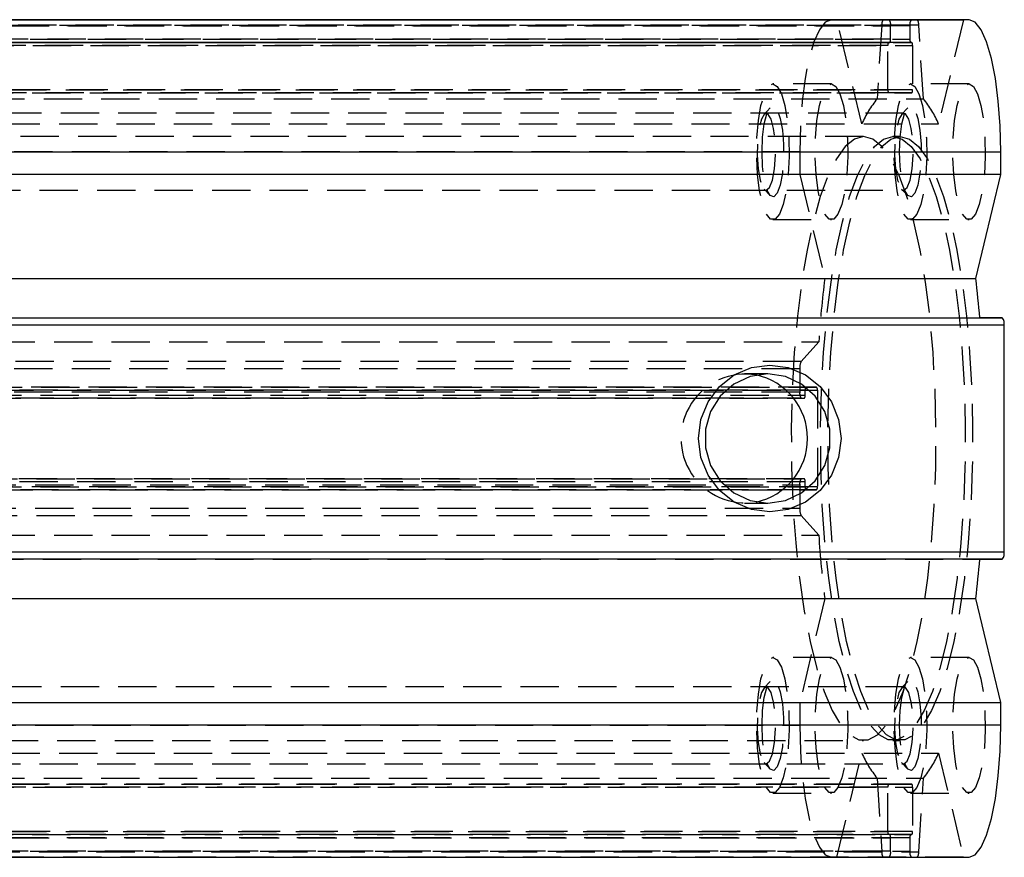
# Model space of a CAD drawing. Extents: x 62 to 809, y 54 to 567.
# Tile 7 of 8: x 648 to 713, y 293 to 348. Entities that reach past the tile are written whole.
import ezdxf

# ---------------------------------------------------------------- set-up
doc = ezdxf.new("R2010")
doc.units = 0
doc.header["$LTSCALE"] = 2
doc.linetypes.add('HIDDEN', pattern=[1.905, 1.27, -0.635])
doc.layers.get('0').update_dxf_attribs({"linetype": 'CONTINUOUS'})

msp = doc.modelspace()

# ---------------------------------------------------------------- linework, layer by layer
at = {"color": 7, "linetype": 'HIDDEN'}
for p, q in [((593.310881, 347.949949), (704.951501, 347.949949)), ((593.892565, 347.920539), (705.533185, 347.920539)), ((706.816858, 347.920539), (595.176238, 347.920539)), ((707.398541, 347.949949), (595.757921, 347.949949)), ((703.630333, 341.429156), (701.976823, 348.320539)), ((704.951501, 347.949949), (704.638205, 343.076884)), ((705.533185, 347.020539), (705.533185, 347.920539)), ((706.816858, 347.920539), (706.816858, 347.020539)), ((707.711838, 343.076884), (707.398541, 347.949949)), ((710.37322, 348.320539), (708.719709, 341.429156)), ((705.359229, 346.620539), (593.718609, 346.620539)), ((593.766597, 346.820539), (705.407217, 346.820539)), ((705.485197, 346.820539), (593.844577, 346.820539)), ((705.533185, 347.020539), (593.892565, 347.020539)), ((595.176238, 347.020539), (706.816858, 347.020539)), ((595.224225, 346.820539), (706.864845, 346.820539)), ((706.942826, 346.820539), (595.302205, 346.820539)), ((595.350193, 346.620539), (706.990813, 346.620539)), ((705.359229, 343.670539), (705.359229, 346.620539)), ((705.407217, 346.820539), (705.485197, 346.820539)), ((706.864845, 346.820539), (706.942826, 346.820539)), ((706.990813, 346.620539), (706.990813, 343.670539)), ((701.616183, 344.070539), (697.733031, 344.070539)), ((710.73386, 344.070539), (706.850708, 344.070539)), ((593.718609, 343.670539), (705.359229, 343.670539)), ((705.407217, 343.470539), (593.766597, 343.470539)), ((595.302205, 343.470539), (706.942826, 343.470539)), ((706.990813, 343.670539), (595.350193, 343.670539)), ((706.942826, 343.470539), (705.407217, 343.470539)), ((596.071217, 343.076884), (707.711838, 343.076884)), ((706.413853, 342.120539), (603.413246, 342.120539)), ((697.555122, 342.477464), (697.144954, 342.041426)), ((706.672799, 342.477464), (706.26263, 342.041425)), ((597.079089, 341.429156), (708.719709, 341.429156)), ((703.748051, 340.570539), (596.961371, 340.570539)), ((706.175021, 340.570539), (705.689627, 340.570539)), ((699.516718, 339.570539), (587.876098, 339.570539)), ((699.516718, 339.570539), (699.516718, 338.067491)), ((699.516718, 338.067491), (701.170228, 331.176108)), ((603.413246, 337.020539), (706.413853, 337.020539)), ((697.144954, 337.099653), (697.555122, 336.663614)), ((706.26263, 337.099653), (706.672799, 336.663614)), ((697.733031, 335.070539), (701.616183, 335.070539)), ((706.850708, 335.070539), (710.73386, 335.070539)), ((589.134254, 326.975573), (700.774874, 326.975573)), ((700.774874, 326.975573), (699.605637, 325.669839)), ((699.605637, 325.669839), (587.965017, 325.669839)), ((699.516718, 325.186876), (587.876098, 325.186876)), ((699.516718, 325.186876), (699.516718, 323.645539)), ((697.389254, 324.853539), (695.849087, 324.853539)), ((699.876626, 323.770539), (588.236006, 323.770539)), ((588.283994, 323.970539), (699.924614, 323.970539)), ((700.632433, 323.970539), (588.991813, 323.970539)), ((589.039801, 323.770539), (700.680421, 323.770539)), ((699.876626, 323.445539), (699.876626, 323.770539)), ((699.924614, 323.970539), (700.632433, 323.970539)), ((700.680421, 323.770539), (700.680421, 317.370539)), ((699.516718, 323.645539), (587.876098, 323.645539)), ((699.612693, 323.245539), (587.972073, 323.245539)), ((588.188018, 323.245539), (699.828638, 323.245539)), ((588.236006, 323.445539), (699.876626, 323.445539)), ((699.612693, 323.245539), (699.828638, 323.245539)), ((587.972073, 317.895539), (699.612693, 317.895539)), ((699.828638, 317.895539), (588.188018, 317.895539)), ((699.828638, 317.895539), (699.612693, 317.895539)), ((587.876098, 317.495539), (699.516718, 317.495539)), ((699.876626, 317.695539), (588.236006, 317.695539)), ((588.236006, 317.370539), (699.876626, 317.370539)), ((699.924614, 317.170539), (588.283994, 317.170539)), ((588.991813, 317.170539), (700.632433, 317.170539)), ((700.680421, 317.370539), (589.039801, 317.370539)), ((699.516718, 317.495539), (699.516718, 315.954203)), ((699.876626, 317.370539), (699.876626, 317.695539)), ((700.632433, 317.170539), (699.924614, 317.170539)), ((587.876098, 315.954203), (699.516718, 315.954203)), ((695.849086, 316.287539), (697.389254, 316.287539)), ((587.965017, 315.47124), (699.605637, 315.47124)), ((699.605637, 315.47124), (700.774874, 314.165506)), ((589.134254, 314.165506), (700.774874, 314.165506)), ((599.810656, 312.570539), (711.451276, 312.570539)), ((711.451276, 312.570539), (712.941297, 312.570539)), ((701.170228, 309.964971), (699.516718, 303.073588)), ((701.616183, 306.070539), (697.733031, 306.070539)), ((710.733859, 306.070539), (706.850707, 306.070539)), ((706.413853, 304.120539), (603.413246, 304.120539)), ((697.555122, 304.477464), (697.144953, 304.041426)), ((706.672798, 304.477464), (706.26263, 304.041425)), ((699.516718, 303.073588), (699.516718, 301.570539)), ((587.876098, 301.570539), (699.516718, 301.570539)), ((596.961371, 300.570539), (703.748051, 300.570539)), ((705.689627, 300.570539), (706.175021, 300.570539)), ((597.079089, 299.711922), (708.719709, 299.711922)), ((701.976822, 292.820539), (703.630333, 299.711922)), ((708.719709, 299.711922), (710.37322, 292.820539)), ((603.413246, 299.020539), (706.413853, 299.020539)), ((697.144953, 299.099653), (697.555122, 298.663614)), ((706.26263, 299.099653), (706.672798, 298.663614)), ((593.766597, 297.670539), (705.407217, 297.670539)), ((706.942825, 297.670539), (595.302205, 297.670539)), ((596.071217, 298.064194), (707.711837, 298.064194)), ((704.638205, 298.064195), (704.951501, 293.19113)), ((705.407217, 297.670539), (706.942825, 297.670539)), ((707.398541, 293.19113), (707.711837, 298.064194)), ((705.359229, 297.470539), (593.718609, 297.470539)), ((595.350193, 297.470539), (706.990813, 297.470539)), ((697.733031, 297.070539), (701.616183, 297.070539)), ((705.359229, 294.520539), (705.359229, 297.470539)), ((706.850707, 297.070539), (710.733859, 297.070539)), ((706.990813, 297.470539), (706.990813, 294.520539)), ((593.718609, 294.520539), (705.359229, 294.520539)), ((706.990813, 294.520539), (595.350193, 294.520539)), ((593.892564, 294.120539), (705.533185, 294.120539)), ((706.816858, 294.120539), (595.176237, 294.120539)), ((706.864845, 294.320539), (595.224225, 294.320539)), ((595.302205, 294.320539), (706.942825, 294.320539)), ((705.485197, 294.320539), (705.407217, 294.320539)), ((705.533185, 293.220539), (705.533185, 294.120539)), ((706.816858, 294.120539), (706.816858, 293.220539)), ((706.942825, 294.320539), (706.864845, 294.320539)), ((704.951501, 293.19113), (593.310881, 293.19113)), ((705.533185, 293.220539), (593.892564, 293.220539)), ((595.176237, 293.220539), (706.816858, 293.220539)), ((595.757921, 293.19113), (707.398541, 293.19113)), ((710.37322, 292.820539), (598.7326, 292.820539)), ((701.616183, 292.820539), (701.976822, 292.820539)), ((705.067383, 292.820539), (705.437209, 292.820539)), ((706.912833, 292.820539), (707.28266, 292.820539)), ((710.37322, 292.820539), (710.733859, 292.820539))]:
    msp.add_line(p, q, dxfattribs=at)
at = {"color": 7, "linetype": 'CONTINUOUS'}
for p, q in [((601.01275, 348.320539), (710.37322, 348.320539)), ((701.976823, 348.320539), (701.616183, 348.320539)), ((705.437209, 348.320539), (705.067383, 348.320539)), ((707.28266, 348.320539), (706.912833, 348.320539)), ((710.73386, 348.320539), (710.37322, 348.320539)), ((601.192704, 339.570539), (712.833325, 339.570539)), ((712.833325, 338.06749), (712.833325, 339.570539)), ((712.833325, 338.06749), (601.192704, 338.06749)), ((711.179814, 331.176108), (712.833325, 338.06749)), ((601.01275, 331.176108), (711.179814, 331.176108)), ((601.01275, 328.570539), (711.451276, 328.570539)), ((601.300677, 328.570539), (712.941297, 328.570539)), ((712.941297, 328.570539), (711.451276, 328.570539)), ((713.061266, 328.070539), (601.420646, 328.070539)), ((713.061266, 313.070539), (713.061266, 328.070539)), ((601.420646, 313.070539), (713.061266, 313.070539)), ((712.941297, 312.570539), (601.300677, 312.570539)), ((601.01275, 309.96497), (711.179814, 309.96497)), ((712.833324, 303.073587), (711.179814, 309.96497)), ((601.192704, 303.073587), (712.833324, 303.073587)), ((712.833324, 301.570539), (712.833324, 303.073587)), ((712.833324, 301.570539), (601.192704, 301.570539)), ((601.01275, 292.820539), (710.733859, 292.820539))]:
    msp.add_line(p, q, dxfattribs=at)
at = {"color": 8, "linetype": 'CONTINUOUS'}
msp.add_line((710.73386, 348.320539), (601.01275, 348.320539), dxfattribs=at)
at = {"color": 7, "linetype": 'HIDDEN', "flags": 128}
for points in [[(701.616183, 348.320539), (701.206598, 348.152411), (700.812752, 347.654485), (700.449783, 346.845898), (700.131637, 345.757724), (699.870541, 344.431779), (699.67653, 342.919019), (699.557058, 341.27758), (699.516718, 339.570539)], [(697.733031, 344.070539), (698.024337, 343.903667), (698.294039, 343.415427), (698.522133, 342.642028), (698.691703, 341.640832), (698.790172, 340.486091), (698.810239, 339.263448), (698.750413, 338.063581), (698.615134, 336.975478), (698.414432, 336.079838), (698.163194, 335.443088), (697.880053, 335.112453), (697.586008, 335.112453), (697.302867, 335.443088), (697.051629, 336.079839), (696.850928, 336.975478), (696.715648, 338.063581), (696.655823, 339.263449), (696.675889, 340.486091), (696.774359, 341.640832), (696.943929, 342.642029), (697.172023, 343.415427), (697.441725, 343.903667), (697.733031, 344.070539)], [(701.616183, 344.070539), (701.907489, 343.903667), (702.177191, 343.415427), (702.405285, 342.642028), (702.574855, 341.640832), (702.673324, 340.486091), (702.693391, 339.263448), (702.633565, 338.063581), (702.498286, 336.975478), (702.297584, 336.079838), (702.046346, 335.443088), (701.763205, 335.112453), (701.46916, 335.112453), (701.186019, 335.443088), (700.934781, 336.079839), (700.73408, 336.975478), (700.5988, 338.063581), (700.538975, 339.263449), (700.559041, 340.486091), (700.657511, 341.640832), (700.827081, 342.642029), (701.055175, 343.415427), (701.324877, 343.903667), (701.616183, 344.070539)], [(706.850708, 344.070539), (707.142014, 343.903667), (707.411715, 343.415426), (707.639809, 342.642028), (707.809379, 341.640831), (707.907849, 340.486091), (707.927915, 339.263448), (707.86809, 338.063581), (707.73281, 336.975477), (707.532109, 336.079838), (707.280871, 335.443088), (706.99773, 335.112452), (706.703685, 335.112452), (706.420544, 335.443088), (706.169306, 336.079838), (705.968605, 336.975477), (705.833325, 338.063581), (705.7735, 339.263448), (705.793566, 340.486091), (705.892036, 341.640832), (706.061606, 342.642028), (706.2897, 343.415426), (706.559401, 343.903667), (706.850708, 344.070539)], [(710.73386, 344.070539), (711.025166, 343.903667), (711.294867, 343.415426), (711.522961, 342.642028), (711.692531, 341.640831), (711.791001, 340.486091), (711.811067, 339.263448), (711.751242, 338.063581), (711.615962, 336.975477), (711.415261, 336.079838), (711.164023, 335.443088), (710.880882, 335.112452), (710.586837, 335.112452), (710.303696, 335.443088), (710.052458, 336.079838), (709.851757, 336.975477), (709.716477, 338.063581), (709.656652, 339.263448), (709.676718, 340.486091), (709.775188, 341.640832), (709.944758, 342.642028), (710.172852, 343.415426), (710.442553, 343.903667), (710.73386, 344.070539)], [(697.296176, 337.020539), (697.5172, 337.192735), (697.708373, 337.686067), (697.843877, 338.433906), (697.90541, 339.335255), (697.884664, 340.26838), (697.784438, 341.107258), (697.618271, 341.738593), (697.408602, 342.077121), (697.18375, 342.077121), (696.974082, 341.738593), (696.807914, 341.107258), (696.707689, 340.26838), (696.686942, 339.335255), (696.748476, 338.433907), (696.88398, 337.686067), (697.075153, 337.192735), (697.296176, 337.020539)], [(697.013214, 339.570539), (697.052216, 340.544638), (697.164994, 341.413177), (697.339328, 342.082039), (697.556326, 342.47874), (697.792473, 342.560293), (698.022178, 342.317859), (698.220549, 341.777711), (698.366091, 340.998381), (698.44303, 340.064323), (698.44303, 339.076756), (698.366091, 338.142697), (698.220549, 337.363368), (698.022178, 336.823219), (697.792473, 336.580786), (697.556326, 336.662339), (697.339328, 337.05904), (697.164994, 337.727901), (697.052216, 338.596441), (697.013214, 339.570539)], [(706.413853, 337.020539), (706.634877, 337.192735), (706.82605, 337.686066), (706.961553, 338.433906), (707.023087, 339.335254), (707.00234, 340.268379), (706.902115, 341.107257), (706.735947, 341.738593), (706.526279, 342.07712), (706.301427, 342.07712), (706.091759, 341.738593), (705.925591, 341.107257), (705.825366, 340.26838), (705.804619, 339.335255), (705.866153, 338.433906), (706.001656, 337.686066), (706.192829, 337.192735), (706.413853, 337.020539)], [(706.130891, 339.570539), (706.169893, 340.544637), (706.282671, 341.413177), (706.457005, 342.082038), (706.674003, 342.47874), (706.91015, 342.560292), (707.139855, 342.317859), (707.338226, 341.777711), (707.483767, 340.998381), (707.560707, 340.064323), (707.560707, 339.076755), (707.483767, 338.142697), (707.338226, 337.363367), (707.139855, 336.823219), (706.91015, 336.580785), (706.674003, 336.662338), (706.457005, 337.059039), (706.282671, 337.727901), (706.169893, 338.59644), (706.130891, 339.570539)], [(703.748051, 340.570539), (703.134397, 340.406339), (702.530819, 339.916436), (701.947228, 339.108874), (701.393207, 337.996913), (700.877852, 336.598812), (700.409626, 334.937526), (699.996216, 333.040335), (699.644412, 330.938391), (699.359989, 328.666206), (699.147618, 326.261091), (699.010786, 323.762537), (698.951739, 321.211571), (698.971449, 318.650079), (699.069589, 316.120121), (699.24455, 313.663238), (699.493459, 311.319774), (699.812227, 309.128206), (700.195622, 307.124521), (700.637347, 305.34162), (701.130151, 303.808777), (701.66594, 302.551162), (702.235917, 301.589424), (702.830723, 300.939356), (703.440592, 300.611631), (704.05551, 300.611631), (704.665379, 300.939356), (705.260185, 301.589424), (705.830162, 302.551162), (706.365952, 303.808777), (706.858755, 305.34162), (707.30048, 307.124521), (707.683875, 309.128206), (708.002644, 311.319773), (708.251552, 313.663238), (708.426513, 316.12012), (708.524654, 318.650078), (708.544363, 321.21157), (708.485317, 323.762537), (708.348485, 326.261091), (708.136114, 328.666206), (707.851691, 330.93839), (707.499886, 333.040335), (707.086477, 334.937526), (706.61825, 336.598811), (706.102895, 337.996913), (705.548874, 339.108874), (704.965283, 339.916436), (704.361705, 340.406339), (703.748051, 340.570539)], [(705.689627, 340.570539), (706.303281, 340.406339), (706.906859, 339.916436), (707.49045, 339.108874), (708.044471, 337.996913), (708.559826, 336.598811), (709.028053, 334.937526), (709.441462, 333.040335), (709.793267, 330.93839), (710.07769, 328.666206), (710.290061, 326.261091), (710.426893, 323.762537), (710.485939, 321.21157), (710.46623, 318.650078), (710.368089, 316.12012), (710.193128, 313.663238), (709.94422, 311.319773), (709.625451, 309.128206), (709.242056, 307.124521), (708.800331, 305.34162), (708.307528, 303.808777), (707.771738, 302.551162), (707.201761, 301.589424), (706.606955, 300.939356), (705.997086, 300.611631), (705.382168, 300.611631), (704.772299, 300.939356), (704.177493, 301.589424), (703.607516, 302.551162), (703.071727, 303.808777), (702.578923, 305.34162), (702.137198, 307.124521), (701.753803, 309.128206), (701.435035, 311.319774), (701.186126, 313.663238), (701.011165, 316.120121), (700.913025, 318.650079), (700.893315, 321.211571), (700.952362, 323.762537), (701.089194, 326.261091), (701.301565, 328.666206), (701.585988, 330.938391), (701.937792, 333.040335), (702.351202, 334.937526), (702.819428, 336.598812), (703.334783, 337.996913), (703.888804, 339.108874), (704.472395, 339.916436), (705.075973, 340.406339), (705.689627, 340.570539)], [(706.175021, 340.570539), (706.788675, 340.406339), (707.392253, 339.916436), (707.975844, 339.108874), (708.529865, 337.996913), (709.04522, 336.598811), (709.513447, 334.937526), (709.926856, 333.040335), (710.278661, 330.93839), (710.563084, 328.666206), (710.775455, 326.261091), (710.912287, 323.762537), (710.971333, 321.21157), (710.951624, 318.650078), (710.853483, 316.12012), (710.678522, 313.663238), (710.429614, 311.319773), (710.110845, 309.128206), (709.72745, 307.124521), (709.285725, 305.34162), (708.792922, 303.808777), (708.257132, 302.551162), (707.687155, 301.589424), (707.092349, 300.939356), (706.48248, 300.611631), (705.867562, 300.611631), (705.257693, 300.939356), (704.662887, 301.589424), (704.09291, 302.551162), (703.557121, 303.808777), (703.064317, 305.34162), (702.622592, 307.124521), (702.239197, 309.128206), (701.920429, 311.319774), (701.67152, 313.663238), (701.496559, 316.120121), (701.398419, 318.650079), (701.378709, 321.211571), (701.437756, 323.762537), (701.574588, 326.261091), (701.786959, 328.666206), (702.071382, 330.938391), (702.423186, 333.040335), (702.836596, 334.937526), (703.304822, 336.598812), (703.820177, 337.996913), (704.374198, 339.108874), (704.957789, 339.916436), (705.561367, 340.406339), (706.175021, 340.570539)], [(697.733031, 306.070539), (698.024337, 305.903667), (698.294038, 305.415427), (698.522132, 304.642028), (698.691702, 303.640832), (698.790172, 302.486091), (698.810239, 301.263448), (698.750413, 300.063581), (698.615133, 298.975478), (698.414432, 298.079838), (698.163194, 297.443088), (697.880053, 297.112453), (697.586008, 297.112453), (697.302867, 297.443088), (697.051629, 298.079839), (696.850928, 298.975478), (696.715648, 300.063581), (696.655823, 301.263449), (696.675889, 302.486091), (696.774359, 303.640832), (696.943929, 304.642029), (697.172023, 305.415427), (697.441724, 305.903667), (697.733031, 306.070539)], [(701.616183, 306.070539), (701.907489, 305.903667), (702.17719, 305.415427), (702.405285, 304.642028), (702.574854, 303.640832), (702.673324, 302.486091), (702.693391, 301.263448), (702.633565, 300.063581), (702.498285, 298.975478), (702.297584, 298.079838), (702.046346, 297.443088), (701.763205, 297.112453), (701.46916, 297.112453), (701.186019, 297.443088), (700.934781, 298.079839), (700.73408, 298.975478), (700.5988, 300.063581), (700.538975, 301.263449), (700.559041, 302.486091), (700.657511, 303.640832), (700.827081, 304.642029), (701.055175, 305.415427), (701.324876, 305.903667), (701.616183, 306.070539)], [(706.850707, 306.070539), (707.142014, 305.903667), (707.411715, 305.415426), (707.639809, 304.642028), (707.809379, 303.640831), (707.907849, 302.486091), (707.927915, 301.263448), (707.86809, 300.063581), (707.73281, 298.975477), (707.532109, 298.079838), (707.280871, 297.443088), (706.99773, 297.112452), (706.703685, 297.112452), (706.420544, 297.443088), (706.169306, 298.079838), (705.968605, 298.975477), (705.833325, 300.063581), (705.7735, 301.263448), (705.793566, 302.486091), (705.892036, 303.640832), (706.061606, 304.642028), (706.2897, 305.415426), (706.559401, 305.903667), (706.850707, 306.070539)], [(710.733859, 306.070539), (711.025166, 305.903667), (711.294867, 305.415426), (711.522961, 304.642028), (711.692531, 303.640831), (711.791001, 302.486091), (711.811067, 301.263448), (711.751242, 300.063581), (711.615962, 298.975477), (711.415261, 298.079838), (711.164023, 297.443088), (710.880882, 297.112452), (710.586837, 297.112452), (710.303696, 297.443088), (710.052458, 298.079838), (709.851757, 298.975477), (709.716477, 300.063581), (709.656652, 301.263448), (709.676718, 302.486091), (709.775188, 303.640832), (709.944758, 304.642028), (710.172852, 305.415426), (710.442553, 305.903667), (710.733859, 306.070539)], [(697.013214, 301.570539), (697.052216, 302.544638), (697.164994, 303.413177), (697.339328, 304.082039), (697.556326, 304.47874), (697.792473, 304.560293), (698.022178, 304.317859), (698.220549, 303.777711), (698.366091, 302.998381), (698.44303, 302.064323), (698.44303, 301.076756), (698.366091, 300.142697), (698.220549, 299.363368), (698.022178, 298.823219), (697.792473, 298.580786), (697.556326, 298.662339), (697.339328, 299.05904), (697.164994, 299.727901), (697.052216, 300.596441), (697.013214, 301.570539)], [(706.130891, 301.570539), (706.169893, 302.544637), (706.282671, 303.413177), (706.457005, 304.082038), (706.674003, 304.47874), (706.910149, 304.560292), (707.139854, 304.317859), (707.338226, 303.777711), (707.483767, 302.998381), (707.560707, 302.064323), (707.560707, 301.076755), (707.483767, 300.142697), (707.338226, 299.363367), (707.139854, 298.823219), (706.910149, 298.580785), (706.674003, 298.662338), (706.457005, 299.059039), (706.282671, 299.727901), (706.169893, 300.59644), (706.130891, 301.570539)], [(697.296176, 299.020539), (697.5172, 299.192735), (697.708373, 299.686067), (697.843876, 300.433906), (697.90541, 301.335255), (697.884663, 302.26838), (697.784438, 303.107258), (697.618271, 303.738593), (697.408602, 304.077121), (697.18375, 304.077121), (696.974082, 303.738593), (696.807914, 303.107258), (696.707689, 302.26838), (696.686942, 301.335255), (696.748476, 300.433907), (696.883979, 299.686067), (697.075153, 299.192735), (697.296176, 299.020539)], [(706.413853, 299.020539), (706.634876, 299.192735), (706.82605, 299.686066), (706.961553, 300.433906), (707.023087, 301.335254), (707.00234, 302.268379), (706.902115, 303.107257), (706.735947, 303.738593), (706.526279, 304.07712), (706.301427, 304.07712), (706.091758, 303.738593), (705.925591, 303.107257), (705.825366, 302.26838), (705.804619, 301.335255), (705.866152, 300.433906), (706.001656, 299.686066), (706.192829, 299.192735), (706.413853, 299.020539)], [(699.516718, 301.570539), (699.557058, 299.863499), (699.67653, 298.222059), (699.870541, 296.7093), (700.131637, 295.383355), (700.449782, 294.29518), (700.812752, 293.486593), (701.206597, 292.988668), (701.616183, 292.820539)]]:
    msp.add_lwpolyline(points, dxfattribs=at)
at = {"color": 7, "linetype": 'CONTINUOUS', "flags": 128}
for points in [[(712.833325, 339.570539), (712.792984, 341.277579), (712.673512, 342.919019), (712.479501, 344.431778), (712.218406, 345.757723), (711.90026, 346.845898), (711.53729, 347.654485), (711.143445, 348.15241), (710.73386, 348.320539)], [(697.528658, 325.434539), (698.750779, 325.268802), (699.889615, 324.782886), (700.867555, 324.009906), (701.617955, 323.002539), (702.089676, 321.829435), (702.250571, 320.570539), (702.089676, 319.311643), (701.617955, 318.138539), (700.867555, 317.131171), (699.889615, 316.358191), (698.750779, 315.872276), (697.528658, 315.706539), (696.306537, 315.872276), (695.167702, 316.358191), (694.189762, 317.131171), (693.439362, 318.138539), (692.967641, 319.311643), (692.806746, 320.570539), (692.967641, 321.829435), (693.439362, 323.002539), (694.189762, 324.009906), (695.167702, 324.782886), (696.306537, 325.268802), (697.528658, 325.434539)], [(697.389254, 324.853539), (696.217842, 324.680047), (695.141332, 324.173628), (694.246934, 323.375307), (693.607109, 322.349761), (693.27369, 321.180073), (693.27369, 319.961004), (693.607109, 318.791316), (694.246934, 317.76577), (695.141332, 316.96745), (696.217842, 316.46103), (697.389254, 316.287539), (698.560666, 316.46103), (699.637176, 316.96745), (700.531574, 317.76577), (701.171399, 318.791316), (701.504818, 319.961004), (701.504818, 321.180073), (701.171399, 322.349761), (700.531574, 323.375307), (699.637176, 324.173628), (698.560666, 324.680047), (697.389254, 324.853539)], [(710.733859, 292.820539), (711.143445, 292.988668), (711.53729, 293.486593), (711.90026, 294.29518), (712.218405, 295.383354), (712.479501, 296.709299), (712.673512, 298.222059), (712.792984, 299.863498), (712.833324, 301.570539)]]:
    msp.add_lwpolyline(points, dxfattribs=at)
at = {"color": 7, "linetype": 'HIDDEN'}
for centre, radius, start, end in [((705.392386, 348.015499), 0.445731, 136.81486718, 188.45678786), ((705.04443, 348.014782), 0.497758, 349.08602364, 37.89881776), ((707.305612, 348.014782), 0.497758, 142.10118027, 190.91397701), ((706.957656, 348.015499), 0.445731, 351.54321294, 43.18513031), ((705.603606, 346.667661), 0.248879, 142.10118027, 190.91397701), ((705.288808, 346.973418), 0.248879, 322.10118027, 10.91397701), ((707.061235, 346.973418), 0.248879, 169.08602364, 217.89881776), ((706.746436, 346.667661), 0.248879, 349.08602364, 37.89881776), ((705.603606, 343.623418), 0.248879, 169.08602364, 217.89881776), ((706.746436, 343.623418), 0.248879, 322.10118027, 10.91397701), ((710.582188, 338.308997), 7.619953, 141.26562128, 155.82831073), ((701.767853, 338.308996), 7.619954, 24.17168802, 38.73437617), ((780.104092, 321.62799), 79.509254, 173.10281068, 176.14352578), ((700.449229, 325.264857), 0.935766, 154.3557992, 184.78021784), ((695.91324, 320.570539), 4.267689, 80.47878531, 279.52120863), ((700.121003, 323.817661), 0.248879, 142.10118027, 190.91397701), ((700.436044, 323.817661), 0.248879, 349.08602364, 37.89881776), ((700.005472, 323.551297), 0.497758, 169.08602364, 217.89881776), ((699.632249, 323.398418), 0.248879, 322.10118027, 10.91397701), ((700.005472, 317.589782), 0.497758, 142.10118027, 190.91397701), ((699.632249, 317.742661), 0.248879, 349.08602364, 37.89881776), ((700.121003, 317.323418), 0.248879, 169.08602364, 217.89881776), ((700.436044, 317.323418), 0.248879, 322.10118027, 10.91397701), ((700.449229, 315.876222), 0.935766, 175.21978222, 205.64419967), ((780.104094, 319.513088), 79.509256, 183.85647384, 186.89718889), ((710.582189, 302.832082), 7.619954, 204.17168802, 218.73437617), ((701.767854, 302.832081), 7.619953, 321.26562128, 335.82831073), ((705.603606, 297.517661), 0.248879, 142.10118027, 190.91397701), ((706.746436, 297.517661), 0.248879, 349.08602364, 37.89881776), ((705.603606, 294.473418), 0.248879, 169.08602364, 217.89881776), ((706.746436, 294.473418), 0.248879, 322.10118027, 10.91397701), ((705.288807, 294.167661), 0.248879, 349.08602364, 37.89881776), ((707.061235, 294.167661), 0.248879, 142.10118027, 190.91397701), ((705.392386, 293.125579), 0.445731, 171.54321294, 223.1851303), ((705.04443, 293.126296), 0.497758, 322.10118027, 10.91397701), ((707.305612, 293.126296), 0.497758, 169.08602364, 217.89881776), ((706.957656, 293.125579), 0.445731, 316.81486718, 8.45678786)]:
    msp.add_arc(centre, radius, start, end, dxfattribs=at)
at = {"color": 7, "linetype": 'CONTINUOUS'}
for centre, radius, start, end in [((635.329739, 321.956714), 76.408319, 4.96567747, 6.930169), ((712.450323, 328.188342), 0.622197, 349.08602364, 37.89881776), ((695.728784, 320.570539), 4.302048, 281.94472056, 78.05527338), ((712.450323, 312.952735), 0.622197, 322.10118027, 10.91397701), ((635.329741, 319.184364), 76.408316, 353.06983057, 355.03432214)]:
    msp.add_arc(centre, radius, start, end, dxfattribs=at)

doc.saveas('drawing.dxf')
